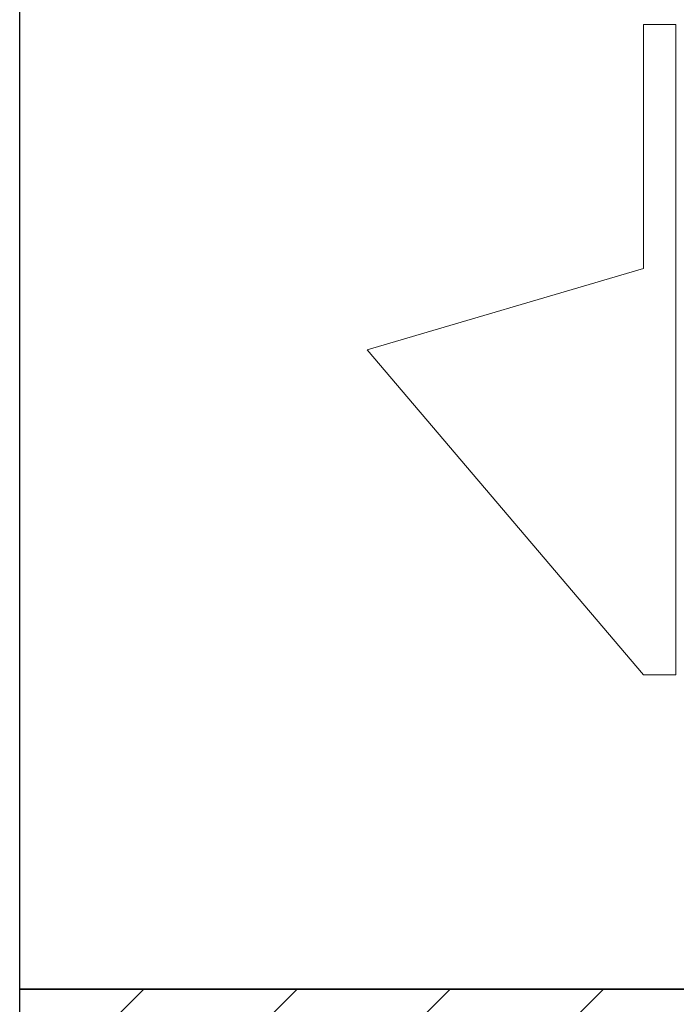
# Model space of a CAD drawing. Extents: x 69 to 739, y -141 to 453.
# Tile 4 of 48: x 272 to 284, y -57 to -39. Entities that reach past the tile are written whole.
import ezdxf

# ---------------------------------------------------------------- set-up
doc = ezdxf.new("R2010")
doc.units = 0
doc.layers.get('0').update_dxf_attribs({"lineweight": 5})
doc.layers.add('_3d_View_', color=7, linetype='Continuous')
doc.layers.add('A_Geschossdecke', color=7, linetype='Continuous', lineweight=35, true_color=0x008080)
doc.layers.add('S_Einrichtung-A06HSZRNNL', color=7, linetype='Continuous', lineweight=13, true_color=0x9dff9d)

# ---------------------------------------------------------------- blocks, each defined once
blk = doc.blocks.new('Referenz-A06HSZRGNL', base_point=(271.957, -65.679))
at = {"layer": 'A_Geschossdecke', "color": 0, "linetype": 'ByBlock', "ltscale": 0.35}
blk.add_line((271.957, -56.679), (331.205, -56.679), dxfattribs=at)
at = {"layer": 'A_Geschossdecke', "color": 0, "linetype": 'ByBlock', "lineweight": 18, "ltscale": 0.18}
for p, q in [((271.957, -64.626), (279.904, -56.679)), ((271.957, -61.798), (277.075, -56.679)), ((271.957, -58.969), (274.247, -56.679)), ((273.732, -65.679), (282.732, -56.679))]:
    blk.add_line(p, q, dxfattribs=at)
blk = doc.blocks.new('Referenz-A06HSZRRNL', base_point=(271.957, -56.679))
at = {"layer": 'S_Einrichtung-A06HSZRNNL', "linetype": 'Continuous', "ltscale": 0.13}
for p, q in [((283.469, -38.879), (283.469, -38.879)), ((283.469, -43.379), (283.469, -38.879)), ((283.469, -38.879), (284.069, -38.879)), ((283.469, -43.379), (283.469, -38.879)), ((283.469, -38.879), (284.069, -38.879)), ((283.469, -38.879), (283.469, -38.879)), ((283.469, -43.379), (283.469, -38.879)), ((283.469, -38.879), (284.069, -38.879)), ((283.469, -38.879), (283.469, -43.379)), ((284.069, -38.879), (283.469, -38.879)), ((284.069, -38.879), (284.069, -38.879)), ((284.069, -38.879), (284.069, -50.879)), ((284.069, -38.879), (284.069, -50.879)), ((284.069, -38.879), (284.069, -38.879)), ((284.069, -38.879), (284.069, -50.879)), ((284.069, -50.879), (284.069, -38.879)), ((278.369, -44.879), (283.469, -43.379)), ((278.369, -44.879), (283.469, -43.379)), ((278.369, -44.879), (283.469, -43.379)), ((283.469, -43.379), (278.369, -44.879)), ((283.469, -43.379), (283.469, -43.379)), ((283.469, -43.379), (283.469, -43.379)), ((278.369, -44.879), (278.369, -44.879)), ((283.469, -50.879), (278.369, -44.879)), ((283.469, -50.879), (278.369, -44.879)), ((278.369, -44.879), (278.369, -44.879)), ((283.469, -50.879), (278.369, -44.879)), ((278.369, -44.879), (283.469, -50.879)), ((283.469, -50.879), (283.469, -50.879)), ((284.069, -50.879), (283.469, -50.879)), ((284.069, -50.879), (283.469, -50.879)), ((283.469, -50.879), (283.469, -50.879)), ((284.069, -50.879), (283.469, -50.879)), ((283.469, -50.879), (284.069, -50.879)), ((284.069, -50.879), (284.069, -50.879)), ((284.069, -50.879), (284.069, -50.879))]:
    blk.add_line(p, q, dxfattribs=at)
blk = doc.blocks.new('3D-Ansicht-Rahmen-A06HSZS0NL', base_point=(271.957, -112.727))
at = {"color": 0, "linetype": 'ByBlock', "lineweight": -2, "ltscale": 0.25}
blk.add_line((271.957, -112.727), (271.957, 19.144), dxfattribs=at)

msp = doc.modelspace()

# ---------------------------------------------------------------- block references
at = {"color": 251, "lineweight": 25, "ltscale": 0.25, "true_color": 0x585858}
for name, p in [('Referenz-A06HSZRGNL', (271.957, -65.679)), ('Referenz-A06HSZRRNL', (271.957, -56.679))]:
    msp.add_blockref(name, p, dxfattribs=at)
at = {"layer": '_3d_View_', "color": 7, "linetype": 'Continuous', "lineweight": 25}
msp.add_blockref('3D-Ansicht-Rahmen-A06HSZS0NL', (271.957, -112.727), dxfattribs=at)

doc.saveas('drawing.dxf')
